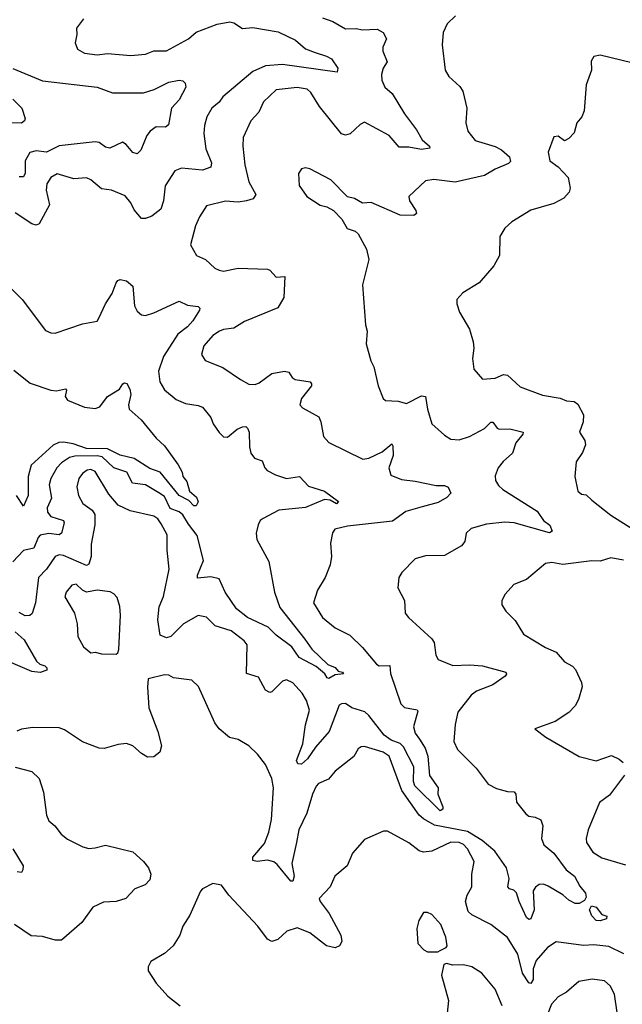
# Model space of a CAD drawing. Extents: x 2143765 to 2212931, y 878955 to 1017455.
# Tile 186 of 256: x 2176127 to 2178990, y 952157 to 956835. Entities that reach past the tile are written whole.
import ezdxf

# ---------------------------------------------------------------- set-up
doc = ezdxf.new("R2010")
doc.units = 0

msp = doc.modelspace()

# ---------------------------------------------------------------- linework, layer by layer
at = {"layer": '0CON20XD'}
for points in [[(2178197, 956853), (2178158.1, 956815), (2178138.1, 956775), (2178133.8, 956715), (2178148.8, 956595), (2178166.2, 956565), (2178217.6, 956517.6), (2178232.5, 956495), (2178250.8, 956415), (2178245.9, 956345.9), (2178256.2, 956305), (2178290.8, 956260.8), (2178385, 956232.9), (2178416.4, 956216.4), (2178453.7, 956183.7), (2178458.1, 956161.9), (2178448.3, 956151.7), (2178385.3, 956124.7), (2178335, 956094.5), (2178195, 956063.3), (2178094.5, 956075.5), (2178055, 956069.4), (2177976, 955995), (2177979.2, 955975), (2178008.3, 955928.3), (2178012.5, 955915), (2178000, 955905), (2177935, 955905.7), (2177797.3, 955967.3), (2177755, 955964), (2177717.5, 955985), (2177684.1, 955994.1), (2177605, 956073.8), (2177505, 956126.2), (2177485, 956131.2), (2177465, 956126.7), (2177452, 956105), (2177455, 956047.5), (2177491.2, 955995), (2177554.1, 955954.1), (2177585.9, 955945.9), (2177618, 955928), (2177657.3, 955887.3), (2177682.4, 955842.4), (2177720.7, 955830.7), (2177735, 955817.5), (2177773.8, 955745), (2177786, 955695), (2177755.7, 955575), (2177770, 955385), (2177777.5, 955355), (2177772.5, 955295), (2177794.3, 955214.3), (2177810, 955185), (2177829.2, 955095), (2177853.3, 955035), (2177865, 955026.2), (2177925, 955022.2), (2177965, 955011.9), (2178035, 955047.5), (2178054, 955045), (2178063.7, 954985), (2178085.6, 954915), (2178145, 954860.8), (2178175, 954842.2), (2178215, 954838.5), (2178264.3, 954854.3), (2178335, 954893.1), (2178365, 954922.5), (2178375, 954922), (2178394.6, 954894.6), (2178405, 954889.4), (2178455, 954890.4), (2178518.6, 954875), (2178517.8, 954865), (2178484.4, 954825), (2178468, 954775), (2178423.9, 954736.1), (2178400, 954705), (2178385, 954667.5), (2178386.9, 954645), (2178401.2, 954621.2), (2178422.3, 954602.3), (2178585, 954499.4), (2178614.8, 954454.8), (2178645, 954432.9), (2178656.2, 954405), (2178643.5, 954396.5), (2178475.3, 954444.7), (2178431.9, 954448.1), (2178345, 954438.6), (2178272.1, 954417.9), (2178247.5, 954395), (2178241.4, 954355), (2178226.2, 954335), (2178145, 954288.8), (2178055, 954286.9), (2178005, 954274), (2177942.1, 954207.9), (2177928.8, 954185), (2177923.8, 954135), (2177955.6, 954075.6), (2177958.8, 954015), (2177973.3, 953995), (2178085, 953893.8), (2178095.6, 953875), (2178103.1, 953815), (2178115.5, 953795.5), (2178185, 953766.5), (2178265, 953770.4), (2178325, 953764.6), (2178436.7, 953735), (2178440, 953725), (2178432.5, 953715), (2178374.7, 953675.3), (2178297.1, 953645), (2178271.8, 953625), (2178208.9, 953545), (2178195, 953486.7), (2178190, 953405), (2178207.2, 953367.2), (2178295, 953279.4), (2178352.6, 953202.6), (2178392.2, 953182.2), (2178445, 953167.8), (2178476.5, 953166.5), (2178483.3, 953155), (2178486.7, 953116.7), (2178532.1, 953062.1), (2178545, 953051.2), (2178576.2, 953046.2), (2178602.9, 953032.9), (2178611.9, 953005), (2178605.5, 952945), (2178616.5, 952915), (2178665, 952874.5), (2178722.5, 952795), (2178763.1, 952765), (2178787.9, 952717.9), (2178814.3, 952685), (2178817.8, 952665), (2178810.3, 952649.7), (2178785, 952635.9), (2178766.3, 952636.3), (2178735, 952651.1), (2178707.5, 952677.5), (2178637.6, 952717.6), (2178615, 952726.8), (2178595, 952726.1), (2178577.1, 952712.9), (2178566.1, 952695), (2178570.7, 952605), (2178555, 952562), (2178545, 952559.2), (2178535, 952569.2), (2178500, 952645), (2178487, 952687), (2178475, 952698.5), (2178453.3, 952705), (2178446, 952715), (2178451.5, 952755), (2178438.9, 952805), (2178384.3, 952884.3), (2178324, 952935), (2178255, 952977.1), (2178097.4, 953007.4), (2178045, 953037.3), (2178025, 953055.6), (2177942.4, 953172.4), (2177882.9, 953335), (2177854, 953355), (2177765, 953380.8), (2177749.5, 953380.5), (2177735, 953371.2), (2177715, 953333.8), (2177625, 953263.8), (2177593.5, 953226.5), (2177546, 953205), (2177535, 953192.9), (2177517.3, 953155), (2177491.4, 953065), (2177453.8, 952985), (2177442.5, 952925), (2177420, 952825), (2177430.8, 952765), (2177425, 952742), (2177415, 952741.1), (2177350.7, 952820.7), (2177333.8, 952833.8), (2177305, 952841.3), (2177255, 952835.4), (2177235, 952840), (2177234.5, 952855), (2177289.5, 952920.5), (2177310.2, 952975), (2177323.3, 953035), (2177333.4, 953185), (2177325, 953228.8), (2177295.5, 953295.5), (2177256, 953345), (2177215, 953384), (2177165, 953414.2), (2177123.3, 953425), (2177074, 953465), (2177053.7, 953493.7), (2176976.4, 953666.4), (2176945, 953696), (2176857.3, 953707.3), (2176835, 953720.8), (2176815, 953722.9), (2176737, 953703), (2176733.9, 953663.9), (2176740.8, 953565), (2176783.2, 953453.2), (2176800, 953385), (2176793.3, 953355), (2176765, 953332.5), (2176735, 953331.2), (2176705, 953348.8), (2176665, 953384), (2176635, 953396), (2176595, 953391.2), (2176528.3, 953371.7), (2176505, 953373.8), (2176425, 953404.4), (2176340.2, 953460.2), (2176315, 953470.6), (2176188.9, 953471.1), (2176136.2, 953463.8), (2176114.2, 953455)], [(2177565, 956844.2), (2177615, 956827.1), (2177675, 956792.5), (2177725, 956792.9), (2177755, 956786.4), (2177825, 956790), (2177854.2, 956775), (2177870, 956745), (2177852.5, 956705), (2177852.1, 956685), (2177873.1, 956635), (2177853.2, 956605), (2177846.2, 956575), (2177848, 956548), (2177861.9, 956515), (2177896.9, 956485), (2177955, 956388.6), (2178012.6, 956312.6), (2178038.5, 956265), (2178074.4, 956235), (2178075.8, 956225), (2178035, 956217.7), (2177975, 956228.9), (2177929.7, 956229.7), (2177882.2, 956285), (2177765, 956348.5), (2177745, 956337.9), (2177697.3, 956292.7), (2177675, 956286.9), (2177655, 956292.5), (2177552, 956422), (2177510, 956490), (2177492, 956505), (2177445, 956512.9), (2177345, 956501.9), (2177285.6, 956445), (2177263.6, 956396.4), (2177225.6, 956355), (2177188.9, 956275), (2177186.7, 956235), (2177196.4, 956145), (2177216.2, 956065), (2177248.5, 956005), (2177236.5, 955983.5), (2177204.6, 955974.6), (2177165, 955968.2), (2177105, 955973.3), (2177015, 955951.2), (2176981.7, 955898.3), (2176962.9, 955855), (2176938.8, 955765), (2176966.7, 955715), (2177010, 955695), (2177053.8, 955655), (2177075, 955644.4), (2177095, 955640.6), (2177165, 955654.5), (2177305, 955649.4), (2177315.4, 955645.4), (2177345, 955611.2), (2177385.8, 955615), (2177381.1, 955515), (2177354, 955466), (2177195, 955400.7), (2177145, 955370), (2177095, 955363.4), (2177075.6, 955355), (2177045, 955334.5), (2177001.5, 955285), (2176990.6, 955245), (2177008, 955215), (2177092.1, 955182.1), (2177176.1, 955126.1), (2177215, 955103.5), (2177245, 955101.5), (2177265, 955109.5), (2177325, 955153.6), (2177385.6, 955165.6), (2177405, 955160), (2177420.8, 955135), (2177435, 955125.7), (2177506.7, 955115), (2177514, 955105), (2177512.5, 955095), (2177465.7, 955035), (2177458, 955005), (2177471.2, 954991.2), (2177548.3, 954948.3), (2177558.1, 954925), (2177570, 954855), (2177595, 954825.7), (2177757.6, 954747.6), (2177785, 954751.5), (2177848.3, 954781.7), (2177895, 954820), (2177900.3, 954810.3), (2177901.6, 954765), (2177880.6, 954705), (2177890.7, 954670.7), (2177940.3, 954650.3), (2178005, 954643.1), (2178105, 954621.5), (2178145, 954621.8), (2178163.1, 954613.1), (2178174.4, 954585), (2178156.5, 954565), (2178115, 954540.6), (2178039, 954521), (2177961.1, 954498.9), (2177897.6, 954452.4), (2177685, 954428.8), (2177623.8, 954415), (2177613, 954397), (2177603, 954347), (2177608.6, 954285), (2177601.4, 954245), (2177577.8, 954185), (2177541.4, 954125), (2177523.1, 954065), (2177565, 953994.4), (2177625.3, 953945.3), (2177695, 953911.1), (2177755, 953852.5), (2177822.6, 953772.6), (2177835, 953765.5), (2177885, 953766.2), (2177887.9, 953727.9), (2177937.5, 953585), (2177955, 953566.5), (2178015, 953555.7), (2178018.7, 953548.7), (2177997.7, 953475), (2178005.4, 953445.4), (2178026, 953416), (2178053.7, 953373.7), (2178066.2, 953335), (2178073.1, 953243.1), (2178114.5, 953185), (2178113.1, 953155), (2178136.9, 953095), (2178136.3, 953083.7), (2178125, 953076), (2178004, 953195), (2177998.3, 953215), (2177999.3, 953285), (2177950, 953380), (2177935.1, 953395.1), (2177891.2, 953411.2), (2177858, 953435), (2177785, 953529.6), (2177765.9, 953545.9), (2177705, 953565.9), (2177675, 953585.3), (2177655, 953584.6), (2177645, 953577.3), (2177597.2, 953452.8), (2177532.3, 953377.7), (2177495, 953322.9), (2177465, 953298), (2177448.8, 953298.8), (2177442.2, 953315), (2177471.6, 953395), (2177485.3, 953485), (2177503.5, 953555), (2177490.1, 953600.1), (2177468.2, 953635), (2177425, 953684.4), (2177395, 953698.9), (2177375, 953691.9), (2177325, 953641.4), (2177315, 953637.5), (2177295, 953648.6), (2177261.3, 953711.3), (2177205, 953728.8), (2177207.3, 953865), (2177194, 953884), (2177131.7, 953931.7), (2177055.3, 953955.3), (2177015, 953995.7), (2176975, 954004.5), (2176905.5, 953965), (2176845, 953904.4), (2176825, 953898.1), (2176795, 953911.2), (2176784, 953984), (2176790, 954045), (2176810.9, 954095), (2176837.8, 954225), (2176828.2, 954315), (2176827.7, 954387.7), (2176799.4, 954439.4), (2176782.9, 954462.9), (2176765, 954476.1), (2176651.7, 954501.7), (2176595, 954528.2), (2176550.9, 954580.9), (2176485, 954689.1), (2176465, 954698.2), (2176448, 954695), (2176425, 954679.5), (2176407.7, 954655), (2176398.9, 954615), (2176406.7, 954575), (2176426.6, 954536.6), (2176471.4, 954505), (2176484.5, 954484.5), (2176484.5, 954435), (2176466.9, 954343.1), (2176466.5, 954285), (2176455, 954247.5), (2176445, 954241.5), (2176335, 954288.9), (2176315, 954291.6), (2176295, 954284.6), (2176253.9, 954225), (2176216, 954185), (2176202.3, 954065), (2176186.5, 954013.5), (2176175, 954003.5), (2176153, 954003), (2176125, 954018.9)], [(2176430, 956840), (2176397.1, 956795), (2176399.2, 956765), (2176391.4, 956725), (2176402.5, 956695), (2176435, 956676.7), (2176495, 956668.8), (2176545, 956674.5), (2176655, 956665.8), (2176725, 956670.9), (2176765, 956686.9), (2176825, 956687.1), (2176929.2, 956745), (2176965, 956775.8), (2177065, 956814.4), (2177125, 956824.6), (2177145, 956820.4), (2177185, 956793.8), (2177235, 956797.6), (2177355, 956777.5), (2177437.7, 956737.7), (2177485, 956696), (2177530.7, 956679.3)], [(2177530.7, 956679.3), (2177585, 956662.7), (2177608.9, 956648.9), (2177638.9, 956605), (2177635, 956586.2), (2177375, 956622.7), (2177295, 956616.7), (2177235, 956589.1), (2177091.7, 956468.3), (2177075, 956443.3), (2177039.4, 956415), (2177016.4, 956373.6), (2177005, 956332.5), (2177002.5, 956295), (2177011.5, 956221.5), (2177038.9, 956155), (2177034.3, 956135), (2176995, 956119.6), (2176895, 956130), (2176863.3, 956116.7), (2176818.8, 956045), (2176810.4, 955975), (2176797.8, 955935), (2176755, 955902.2), (2176725, 955890.6), (2176705, 955890.8), (2176671.7, 955931.7), (2176655.4, 955965.4), (2176628.6, 955998.6), (2176562.5, 956025), (2176515, 956031.4), (2176465, 956074.3), (2176445, 956084.3), (2176385, 956079.2), (2176305, 956102.2), (2176275, 956085.6), (2176255.6, 956055), (2176252.7, 956025), (2176268.2, 955955), (2176219.2, 955865), (2176205, 955858.6), (2176185, 955865.6), (2176105, 955918)], [(2179035, 956630), (2178885, 956666), (2178855, 956660), (2178842.1, 956637.9), (2178842.5, 956595), (2178817.5, 956525), (2178807.9, 956402.1), (2178797, 956373), (2178773.3, 956345), (2178761.7, 956298.3), (2178735, 956270), (2178715, 956260), (2178685, 956281.2), (2178665, 956278.8), (2178638, 956205), (2178645, 956164), (2178685.5, 956135.5), (2178732.5, 956085), (2178742.5, 956035), (2178737.5, 956015), (2178712.3, 955987.7), (2178665, 955962.5), (2178555, 955930.8), (2178465, 955874), (2178431.2, 955845), (2178407.5, 955805), (2178405.7, 955715), (2178379.2, 955665), (2178310, 955585), (2178232.7, 955537.3), (2178203.3, 955505), (2178203.3, 955485), (2178216.1, 955446.1), (2178263.8, 955365), (2178280.8, 955305), (2178284.2, 955275), (2178277.5, 955225), (2178283.8, 955175), (2178325, 955126.7), (2178385, 955131.1), (2178425, 955150), (2178445, 955146), (2178505, 955090), (2178611.1, 955051.1), (2178695, 955037.3), (2178725, 955024.6), (2178760.3, 955020.3), (2178778.3, 955008.3), (2178805, 954957.5), (2178804.3, 954925), (2178785.8, 954875), (2178812, 954835), (2178814.2, 954815), (2178801.1, 954778.9), (2178770.8, 954735), (2178764.3, 954665), (2178778.8, 954595), (2178795, 954580), (2178817.3, 954577.3), (2178845, 954552), (2178935, 954481.2), (2179073, 954393)], [(2176095, 956603.5), (2176235, 956544.6), (2176495, 956515.3), (2176567.4, 956487.4), (2176715, 956487.3), (2176766.7, 956503.3), (2176835, 956538.1), (2176885, 956548), (2176902.5, 956545), (2176913.6, 956533.6), (2176916.7, 956515), (2176884.4, 956455), (2176847.5, 956415), (2176833.8, 956335), (2176820, 956325), (2176775, 956325.6), (2176746.9, 956305), (2176731.2, 956285), (2176702.9, 956215), (2176685, 956197.5), (2176665, 956204.3), (2176632.6, 956242.6), (2176615, 956253.3), (2176555, 956225.5), (2176535, 956230), (2176505, 956251.5), (2176485, 956254.7), (2176315, 956236.2), (2176255, 956206), (2176205, 956212), (2176175, 956203.6), (2176153.9, 956165), (2176153.5, 956106.5), (2176145, 956087.8), (2176125, 956088.9)], [(2176095, 956458.2), (2176137.5, 956415), (2176152.5, 956365), (2176150, 956355), (2176135.7, 956344.3), (2176005, 956346.9)], [(2176035, 955608.8), (2176139.4, 955505), (2176249.1, 955359.1), (2176275, 955347.1), (2176295, 955345.7), (2176425, 955390), (2176495, 955403.3), (2176502.7, 955417.3), (2176534.4, 955485), (2176566, 955534), (2176585.5, 955584.5), (2176593.5, 955596.5), (2176605, 955600.8), (2176635, 955594.3), (2176665, 955568.8), (2176671.8, 955475), (2176685, 955450), (2176705, 955433.3), (2176725, 955430), (2176765, 955441.8), (2176885, 955498.1), (2176925, 955478.1), (2176975, 955472.5), (2176982.5, 955465), (2176981.4, 955455), (2176950, 955405), (2176925, 955376.2), (2176878.3, 955341.7), (2176810, 955235), (2176786.2, 955165), (2176792.1, 955115), (2176815, 955075.7), (2176870.7, 955030.7), (2176915, 955011.5), (2176975, 955002.7), (2176995, 954994.3), (2177035.8, 954945), (2177046, 954915), (2177075, 954873.3), (2177095, 954853.8), (2177115, 954852), (2177160.5, 954889.5), (2177185, 954900.6), (2177201.4, 954901.4), (2177210, 954895), (2177217.9, 954875), (2177218.8, 954805), (2177225.5, 954775.5), (2177242.4, 954752.4), (2177278.6, 954738.6), (2177290.8, 954705), (2177302.6, 954692.6), (2177341.7, 954671.7), (2177395, 954655.6), (2177456.2, 954665), (2177499.1, 954619.1), (2177574.3, 954595), (2177640.8, 954545), (2177632.5, 954535), (2177602.2, 954552.2), (2177575.7, 954555.7), (2177485, 954517), (2177358, 954505), (2177283.1, 954465), (2177269.4, 954455), (2177259.5, 954435), (2177250, 954395), (2177253.5, 954365), (2177310.7, 954260.7), (2177337.3, 954115), (2177362.2, 954042.2), (2177482, 953892), (2177515, 953844.4), (2177591.4, 953771.4), (2177625, 953756.2), (2177640.2, 953740.2), (2177660, 953735), (2177665, 953727.5), (2177625, 953721.9), (2177595, 953704.3), (2177587.3, 953707.3), (2177576.2, 953726.2), (2177535, 953762), (2177455, 953804.4), (2177419.2, 953855), (2177345, 953910.6), (2177307.9, 953947.9), (2177208.9, 953995), (2177157.1, 954035), (2177103.7, 954115), (2177075, 954178.8), (2177035, 954187.8), (2176971.7, 954181.7), (2176971.8, 954195), (2177000.7, 954265), (2176970.9, 954385), (2176928.3, 954438.3), (2176902.7, 954482.7), (2176885, 954496), (2176842.1, 954512.1), (2176815, 954568.8), (2176787.7, 954587.7), (2176724.4, 954625), (2176663, 954633), (2176635.4, 954685), (2176575, 954706.2), (2176518.4, 954758.4), (2176495, 954762.9), (2176389.4, 954760.6), (2176363.5, 954755), (2176325, 954729.1), (2176304.1, 954705.9), (2176275.3, 954655), (2176267.5, 954625), (2176278.9, 954561.1), (2176257.9, 954515), (2176258.5, 954495), (2176275.6, 954475), (2176335.7, 954455), (2176338.2, 954445), (2176325.2, 954394.8), (2176315, 954387.9), (2176265, 954394), (2176224.8, 954385.2), (2176214.2, 954375), (2176195, 954323.6), (2176145, 954313.4), (2176095, 954259.4)], [(2176099.3, 955169.3), (2176177.4, 955107.4), (2176275, 955074.8), (2176302.1, 955072.1), (2176345, 955080.8), (2176350, 955075), (2176342.7, 955045), (2176355, 955027.8), (2176435, 954993.6), (2176485, 954987.8), (2176507.8, 954995), (2176544.5, 955045), (2176601.1, 955078.9), (2176617.5, 955105), (2176625, 955110), (2176635.9, 955105.9), (2176649.7, 955079.7), (2176654.5, 955055), (2176644.5, 955005), (2176646.9, 954985), (2176704.6, 954934.6), (2176775, 954846), (2176815, 954810), (2176879.7, 954719.7), (2176898.8, 954685), (2176902.5, 954665), (2176921.2, 954641.2), (2176934.2, 954595), (2176966.8, 954566.8), (2176974.2, 954544.2), (2176965.5, 954524.5), (2176955, 954524.7), (2176930, 954550), (2176884.1, 954574.1), (2176795, 954685.6), (2176745, 954702.2), (2176670.4, 954750.4), (2176605, 954766.1), (2176545, 954796.8), (2176445, 954798.1), (2176380.4, 954820.4), (2176335, 954827.6), (2176313.2, 954826.8), (2176286.5, 954813.5), (2176182.3, 954717.7), (2176167.3, 954665), (2176168.2, 954575), (2176145, 954523.3), (2176112.7, 954575)], [(2178995, 954267.1), (2178935, 954278.5), (2178885, 954262.3), (2178845, 954263.6), (2178706.9, 954246.9), (2178655, 954255.5), (2178625, 954251.4), (2178535, 954175.6), (2178475, 954150.8), (2178433.8, 954105), (2178416.7, 954075), (2178416.7, 954055), (2178436.7, 954025), (2178480.3, 953980.3), (2178520, 953915), (2178625, 953851.4), (2178675, 953830), (2178715, 953784), (2178752.9, 953762.9), (2178767.6, 953747.6), (2178795.5, 953685.5), (2178798.9, 953665), (2178781.8, 953605), (2178765, 953575.6), (2178735, 953543.1), (2178670.1, 953499.9), (2178573.3, 953465), (2178626.4, 953426.4), (2178784.2, 953334.2), (2178865, 953312.9), (2178938.3, 953338.3), (2178975, 953321.2), (2178994.4, 953305)], [(2176585, 953820), (2176593.6, 953826.4), (2176597.7, 953842.3), (2176605.6, 954005), (2176602.7, 954047.3), (2176589.4, 954089.4), (2176575, 954107.5), (2176556.3, 954116.3), (2176495, 954123.9), (2176445, 954115.5), (2176425, 954124.4), (2176395, 954152.2), (2176375, 954148.9), (2176347.8, 954115), (2176342, 954092), (2176388, 954015), (2176400, 953965), (2176403.8, 953905), (2176430.8, 953855), (2176465, 953826.2), (2176485, 953830), (2176515, 953821.2), (2176585, 953820)], [(2176106.3, 953926.3), (2176148, 953888), (2176206.6, 953786.6), (2176222.5, 953772.5), (2176246.2, 953765), (2176256.2, 953755), (2176256.7, 953745), (2176225, 953732.9), (2176185, 953737.7), (2176085, 953781.2)], [(2176105, 953284), (2176185, 953262.9), (2176220.2, 953230.2), (2176240.5, 953165), (2176254.6, 953054.6), (2176265, 953028.8), (2176293.3, 953005), (2176323.8, 952965), (2176355, 952941.4), (2176427.5, 952905), (2176455, 952896.9), (2176485, 952900), (2176535, 952912.2), (2176665, 952880.6), (2176715.8, 952835), (2176739.2, 952805), (2176750, 952775), (2176745, 952747.5), (2176723.3, 952725), (2176674.5, 952705.5), (2176630.6, 952659.4), (2176585, 952644.4), (2176525, 952642.2), (2176475, 952618.6), (2176422.5, 952545), (2176325, 952461.9), (2176295, 952460.6), (2176235, 952479.5), (2176182.1, 952482.1), (2176102.5, 952535)], [(2179000.5, 953245), (2178929, 953151), (2178881.1, 953115), (2178826.9, 952985), (2178818.1, 952945), (2178820, 952925), (2178850.2, 952880.2), (2178892.8, 952852.8), (2179005, 952820)], [(2178996.9, 952396.9), (2178925, 952430.8), (2178855, 952439.4), (2178805, 952435.6), (2178675, 952453.8), (2178633.7, 952426.3), (2178580, 952365), (2178566.3, 952325), (2178565.9, 952275), (2178555, 952256), (2178545, 952258.8), (2178515.3, 952305), (2178494, 952394), (2178445, 952474.6), (2178365, 952535.5), (2178275, 952581.2), (2178257.5, 952597.5), (2178245.3, 952645), (2178252.7, 952675), (2178274.2, 952714.2), (2178275.5, 952775), (2178285.3, 952835), (2178254.7, 952895), (2178235, 952916.3), (2178215, 952924.7), (2178175, 952926.5), (2178085, 952884.7), (2178045, 952878.7), (2178025, 952885.4), (2177975, 952924.4), (2177875, 952980), (2177855, 952980), (2177765, 952940), (2177707.5, 952875), (2177682, 952815), (2177623.8, 952765), (2177601.2, 952715), (2177550, 952660), (2177553.8, 952645), (2177597.3, 952587.3), (2177652.5, 952485), (2177657.1, 952455), (2177645.7, 952434.3), (2177625.5, 952424.5), (2177585, 952434.1), (2177505, 952496.8), (2177445, 952520.6), (2177395.4, 952504.6), (2177353.8, 952465), (2177325, 952455.7), (2177305, 952465.8), (2177257.7, 952527.7), (2177121.1, 952675), (2177085, 952723.3), (2177045, 952731.2), (2176995, 952706), (2176985.5, 952694.5), (2176935, 952580), (2176902.1, 952527.9), (2176888, 952485), (2176856.2, 952435), (2176815, 952398), (2176750.7, 952359.3), (2176737.5, 952335), (2176737.5, 952315), (2176775, 952256.7), (2176831.2, 952195), (2176888.7, 952148.7)], [(2176094.5, 952895), (2176143.3, 952815), (2176142.5, 952795), (2176135, 952782.5), (2176115, 952786.7)], [(2178113.6, 952406.4), (2178125, 952412.5), (2178153, 952427), (2178157.5, 952435), (2178151.2, 952475), (2178128, 952535), (2178085, 952583.3), (2178065, 952593.3), (2178045, 952592.5), (2178023.8, 952555), (2178013.9, 952516.1), (2178018.8, 952445), (2178046.2, 952415), (2178063.6, 952406.4), (2178113.6, 952406.4)], [(2178885, 952552.5), (2178865, 952554.4), (2178845, 952577.1), (2178833.8, 952605), (2178843.8, 952625), (2178865, 952618.6), (2178892.5, 952582.5), (2178915.6, 952575), (2178915, 952562.9), (2178885, 952552.5)], [(2178418.7, 952148.7), (2178385, 952228), (2178322, 952305), (2178275, 952334), (2178235, 952343.8), (2178185, 952343.3), (2178155, 952350), (2178142.5, 952345), (2178131.2, 952295), (2178163.9, 952173.9), (2178157.5, 952115)], [(2178965, 952117.5), (2178952.9, 952205), (2178931.2, 952245), (2178905, 952267.5), (2178846.3, 952276.3), (2178783.1, 952265), (2178725, 952214.4), (2178685, 952192.2), (2178652.7, 952157.3), (2178633.2, 952105)]]:
    msp.add_lwpolyline(points, dxfattribs=at)

doc.saveas('drawing.dxf')
